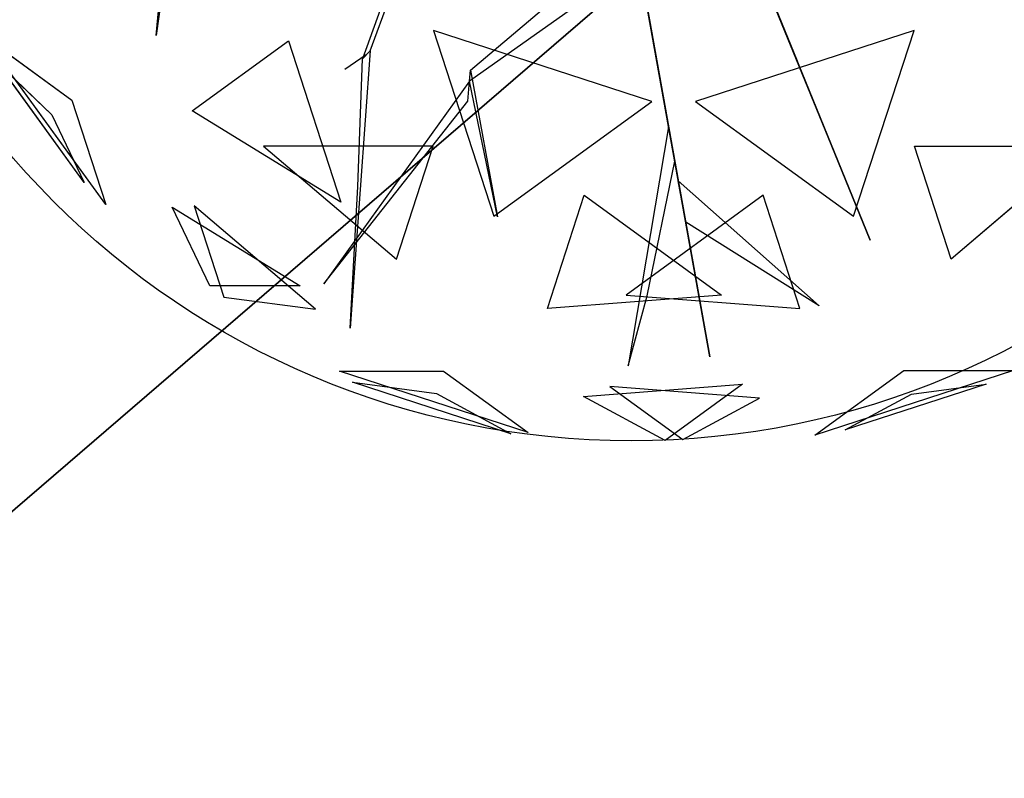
# Model space of a CAD drawing. Extents: x 22936 to 50368, y -4877 to 31080.
# Tile 224 of 256: x 43688 to 43914, y 5499 to 5673. Entities that reach past the tile are written whole.
import ezdxf

# ---------------------------------------------------------------- set-up
doc = ezdxf.new("R2010")
doc.units = 0
doc.layers.get('0').update_dxf_attribs({"linetype": 'CONTINUOUS'})
for name, color, linetype in [('00_TRACE_ARBRE', 3, 'CONTINUOUS'), ('00_TRACE_RDC', 241, 'CONTINUOUS'), ('01_GROS_OEUVRE', 251, 'CONTINUOUS'), ('08_AMENAGEMENTS_EXTERIEURS', 253, 'CONTINUOUS'), ('09_VEGETATION', 134, 'CONTINUOUS')]:
    doc.layers.add(name, color=color, linetype=linetype)

# ---------------------------------------------------------------- blocks, each defined once
blk = doc.blocks.new('TREE_GEOMETRIC_ROUND')
at = {"color": 7}
for p, q in [((-1025.8, -425.7, 3546.1), (-1094.1, -911.7, 4205.1)), ((-1094.1, -911.7, 4205.1), (-1050.3, -449.3, 3561.8)), ((-603.6, -946.7, 2786.3), (-453, -540.8, 2771.6)), ((-478.7, -568.3, 2844.8), (-620.7, -965, 2843.8)), ((-373.5, -991.1, 4105.7), (4, -672.1, 3415.3)), ((176, -1648.4, 3593.2), (2.2, -680.5, 3357.8)), ((2.2, -680.5, 3415.3), (176, -1648.4, 3593.2)), ((-2.2, -751.4, 3415.3), (-375.4, -1016.1, 4074.4)), ((376.1, -970, 4937.4), (292.4, -764.7, 4383)), ((297.1, -776.3, 4325.4), (543.6, -1380.7, 4586.9)), ((297.1, -776.3, 4335.9), (412.5, -1059.2, 5099.5)), ((447.2, -1144.4, 4555.6), (314.5, -818.9, 4398.6)), ((43.2, -1062.8, 5468.4), (-458, -899.9, 5468.4)), ((-458, -899.9, 5468.4), (-319.5, -1326.2, 5178.3)), ((644.2, -899.9, 2392.4), (143.1, -1062.8, 2392.4)), ((505.7, -1326.2, 2682.5), (644.2, -899.9, 2392.4)), ((-1209.6, -1299.5, 3736.8), (-1491.6, -911.3, 3736.8)), ((-1491.6, -911.3, 3736.8), (-1287.6, -1059.6, 3316.1)), ((-1011.6, -1084.4, 4958.5), (-790.9, -924.1, 5283)), ((-790.9, -924.1, 5283), (-670.7, -1294.1, 5031.1)), ((-603.6, -946.7, 2786.3), (-649.3, -1582.9, 2960.6)), ((-620.7, -965, 2843.8), (-603.6, -946.7, 2786.3)), ((-612.1, -955.8, 2796.8), (-661.3, -990, 2796.8)), ((-631.6, -1257.7, 2843.8), (-620.7, -965, 2843.8)), ((412.5, -1059.2, 5099.5), (376.1, -970, 4937.4)), ((-1259, -1249, 4189.8), (-1458.9, -973.9, 4189.8)), ((-1458.9, -973.9, 4189.8), (-1333.8, -1093.2, 4415.9)), ((-375.4, -1016.1, 4074.4), (-373.5, -991.1, 4105.7)), ((-373.5, -991.1, 4105.7), (-311.5, -1327.5, 4806.6)), ((-375.4, -1016.1, 4074.4), (-709.6, -1481.1, 4367.3)), ((-379, -1062, 4126.7), (-375.4, -1016.1, 4074.4)), ((-311.5, -1327.5, 4806.6), (-375.4, -1016.1, 4074.4)), ((-1287.6, -1059.6, 3316.1), (-1209.6, -1299.5, 3736.8)), ((-709.6, -1481.1, 4367.3), (-379, -1062, 4126.7)), ((-319.5, -1326.2, 5178.3), (43.2, -1062.8, 5468.4)), ((143.1, -1062.8, 2392.4), (505.7, -1326.2, 2682.5)), ((-1333.8, -1093.2, 4415.9), (-1259, -1249, 4189.8)), ((-670.7, -1294.1, 5031.1), (-1011.6, -1084.4, 4958.5)), ((81.3, -1121.2, 3462.4), (-11.6, -1669.3, 3357.8)), ((95.4, -1199.5, 3488.5), (81.3, -1121.2, 3462.4)), ((543.6, -1380.7, 4586.9), (447.2, -1144.4, 4555.6)), ((-458.8, -1165.3, 2577.8), (-847.9, -1165.3, 2829.7)), ((-847.9, -1165.3, 2829.7), (-543.2, -1424.8, 2902.3)), ((-543.2, -1424.8, 2902.3), (-458.8, -1165.3, 2577.8)), ((729.4, -1424.8, 4958.5), (645, -1165.3, 5283)), ((645, -1165.3, 5283), (1034.1, -1165.3, 5031.1)), ((1034.1, -1165.3, 5031.1), (729.4, -1424.8, 4958.5)), ((31.8, -1508.5, 3431), (95.4, -1199.5, 3488.5)), ((-649.3, -1582.9, 2960.6), (-631.6, -1257.7, 2843.8)), ((120.5, -1339.5, 3561.8), (103.5, -1244.8, 3546.1)), ((103.5, -1244.8, 3546.1), (427, -1531.1, 4205.1)), ((-196.4, -1537.5, 2902.3), (-112.1, -1278, 2577.8)), ((-112.1, -1278, 2577.8), (202.6, -1506.7, 2829.7)), ((298.3, -1278, 5283), (-16.4, -1506.7, 5031.1)), ((382.6, -1537.5, 4958.5), (298.3, -1278, 5283)), ((-1057.1, -1305.2, 4599.3), (-763.9, -1485.5, 4661.7)), ((-970.7, -1485.5, 4337.8), (-1057.1, -1305.2, 4599.3)), ((-728.6, -1539.4, 3265.8), (-1007, -1302.4, 3199.5)), ((-1007, -1302.4, 3199.5), (-939.1, -1511.3, 3565.9)), ((427, -1531.1, 4205.1), (120.5, -1339.5, 3561.8)), ((-763.9, -1485.5, 4661.7), (-970.7, -1485.5, 4337.8)), ((-939.1, -1511.3, 3565.9), (-728.6, -1539.4, 3265.8)), ((202.6, -1506.7, 2829.7), (-196.4, -1537.5, 2902.3)), ((-16.4, -1506.7, 5031.1), (382.6, -1537.5, 4958.5)), ((-11.6, -1669.3, 3357.8), (31.8, -1508.5, 3431)), ((-241.2, -1821.6, 4186.4), (-673.9, -1681, 4186.4)), ((-673.9, -1681, 4186.4), (-434.7, -1681, 4561.2)), ((-434.7, -1681, 4561.2), (-241.2, -1821.6, 4186.4)), ((416.4, -1827.8, 3736.8), (620.5, -1679.6, 3316.1)), ((872.7, -1679.6, 3736.8), (416.4, -1827.8, 3736.8)), ((620.5, -1679.6, 3316.1), (872.7, -1679.6, 3736.8)), ((-280.9, -1824.6, 3733.7), (-643.6, -1706.8, 3733.7)), ((-643.6, -1706.8, 3733.7), (-451.4, -1732.4, 3459.9)), ((-113.8, -1739.2, 3265.8), (250.8, -1711.1, 3199.5)), ((289.6, -1742.8, 4599.3), (-53.5, -1716.3, 4661.7)), ((-53.5, -1716.3, 4661.7), (113.7, -1837.9, 4337.8)), ((250.8, -1711.1, 3199.5), (73.1, -1840.2, 3565.9)), ((809.5, -1711, 4189.8), (486, -1816, 4189.8)), ((638.1, -1733.9, 4415.9), (809.5, -1711, 4189.8)), ((-451.4, -1732.4, 3459.9), (-280.9, -1824.6, 3733.7)), ((486, -1816, 4189.8), (638.1, -1733.9, 4415.9)), ((73.1, -1840.2, 3565.9), (-113.8, -1739.2, 3265.8)), ((113.7, -1837.9, 4337.8), (289.6, -1742.8, 4599.3))]:
    blk.add_line(p, q, dxfattribs=at)
mesh = blk.add_polyface(dxfattribs=at)
corners = [(-1094.1, -911.7, 4205.1), (-1050.3, -449.3, 3561.8), (-1025.8, -425.7, 3546.1)]
mesh.append_faces([[corners[k] for k in face] for face in [(0, 1, 2)]], dxfattribs={"color": 7})
mesh = blk.add_polyface(dxfattribs=at)
corners = [(2.2, -680.5, 3415.3), (176, -1648.4, 3593.2), (2.2, -680.5, 3357.8)]
mesh.append_faces([[corners[k] for k in face] for face in [(0, 1, 2)]], dxfattribs={"color": 7})
mesh = blk.add_polyface(dxfattribs=at)
corners = [(376.1, -970, 4937.4), (297.1, -776.3, 4335.9), (412.5, -1059.2, 5099.5), (292.4, -764.7, 4383)]
mesh.append_faces([[corners[k] for k in face] for face in [(0, 1, 2), (1, 0, 3)]], dxfattribs={"vtx0": -1, "color": 7})
mesh = blk.add_polyface(dxfattribs=at)
corners = [(447.2, -1144.4, 4555.6), (297.1, -776.3, 4325.4), (543.6, -1380.7, 4586.9), (314.5, -818.9, 4398.6)]
mesh.append_faces([[corners[k] for k in face] for face in [(0, 1, 2), (1, 0, 3)]], dxfattribs={"vtx0": -1, "color": 7})
mesh = blk.add_polyface(dxfattribs=at)
corners = [(43.2, -1062.8, 5468.4), (-458, -899.9, 5468.4), (-319.5, -1326.2, 5178.3)]
mesh.append_faces([[corners[k] for k in face] for face in [(0, 1, 2)]], dxfattribs={"color": 7})
mesh = blk.add_polyface(dxfattribs=at)
corners = [(644.2, -899.9, 2392.4), (143.1, -1062.8, 2392.4), (505.7, -1326.2, 2682.5)]
mesh.append_faces([[corners[k] for k in face] for face in [(0, 1, 2)]], dxfattribs={"color": 7})
mesh = blk.add_polyface(dxfattribs=at)
corners = [(-1491.6, -911.3, 3736.8), (-1287.6, -1059.6, 3316.1), (-1209.6, -1299.5, 3736.8)]
mesh.append_faces([[corners[k] for k in face] for face in [(0, 1, 2)]], dxfattribs={"color": 7})
mesh = blk.add_polyface(dxfattribs=at)
corners = [(-670.7, -1294.1, 5031.1), (-1011.6, -1084.4, 4958.5), (-790.9, -924.1, 5283)]
mesh.append_faces([[corners[k] for k in face] for face in [(0, 1, 2)]], dxfattribs={"color": 7})
mesh = blk.add_polyface(dxfattribs=at)
corners = [(-1458.9, -973.9, 4189.8), (-1333.8, -1093.2, 4415.9), (-1259, -1249, 4189.8)]
mesh.append_faces([[corners[k] for k in face] for face in [(0, 1, 2)]], dxfattribs={"color": 7})
mesh = blk.add_polyface(dxfattribs=at)
corners = [(-373.5, -991.1, 4105.7), (-311.5, -1327.5, 4806.6), (-375.4, -1016.1, 4074.4)]
mesh.append_faces([[corners[k] for k in face] for face in [(0, 1, 2)]], dxfattribs={"color": 7})
mesh = blk.add_polyface(dxfattribs=at)
corners = [(-709.6, -1481.1, 4367.3), (-379, -1062, 4126.7), (-375.4, -1016.1, 4074.4)]
mesh.append_faces([[corners[k] for k in face] for face in [(0, 1, 2)]], dxfattribs={"color": 7})
mesh = blk.add_polyface(dxfattribs=at)
corners = [(-543.2, -1424.8, 2902.3), (-458.8, -1165.3, 2577.8), (-847.9, -1165.3, 2829.7)]
mesh.append_faces([[corners[k] for k in face] for face in [(0, 1, 2)]], dxfattribs={"color": 7})
mesh = blk.add_polyface(dxfattribs=at)
corners = [(645, -1165.3, 5283), (1034.1, -1165.3, 5031.1), (729.4, -1424.8, 4958.5)]
mesh.append_faces([[corners[k] for k in face] for face in [(0, 1, 2)]], dxfattribs={"color": 7})
mesh = blk.add_polyface(dxfattribs=at)
corners = [(103.5, -1244.8, 3546.1), (427, -1531.1, 4205.1), (120.5, -1339.5, 3561.8)]
mesh.append_faces([[corners[k] for k in face] for face in [(0, 1, 2)]], dxfattribs={"color": 7})
mesh = blk.add_polyface(dxfattribs=at)
corners = [(-196.4, -1537.5, 2902.3), (-112.1, -1278, 2577.8), (202.6, -1506.7, 2829.7)]
mesh.append_faces([[corners[k] for k in face] for face in [(0, 1, 2)]], dxfattribs={"color": 7})
mesh = blk.add_polyface(dxfattribs=at)
corners = [(298.3, -1278, 5283), (-16.4, -1506.7, 5031.1), (382.6, -1537.5, 4958.5)]
mesh.append_faces([[corners[k] for k in face] for face in [(0, 1, 2)]], dxfattribs={"color": 7})
mesh = blk.add_polyface(dxfattribs=at)
corners = [(-763.9, -1485.5, 4661.7), (-970.7, -1485.5, 4337.8), (-1057.1, -1305.2, 4599.3)]
mesh.append_faces([[corners[k] for k in face] for face in [(0, 1, 2)]], dxfattribs={"color": 7})
mesh = blk.add_polyface(dxfattribs=at)
corners = [(-939.1, -1511.3, 3565.9), (-728.6, -1539.4, 3265.8), (-1007, -1302.4, 3199.5)]
mesh.append_faces([[corners[k] for k in face] for face in [(0, 1, 2)]], dxfattribs={"color": 7})
mesh = blk.add_polyface(dxfattribs=at)
corners = [(-434.7, -1681, 4561.2), (-241.2, -1821.6, 4186.4), (-673.9, -1681, 4186.4)]
mesh.append_faces([[corners[k] for k in face] for face in [(0, 1, 2)]], dxfattribs={"color": 7})
mesh = blk.add_polyface(dxfattribs=at)
corners = [(872.7, -1679.6, 3736.8), (416.4, -1827.8, 3736.8), (620.5, -1679.6, 3316.1)]
mesh.append_faces([[corners[k] for k in face] for face in [(0, 1, 2)]], dxfattribs={"color": 7})
mesh = blk.add_polyface(dxfattribs=at)
corners = [(-643.6, -1706.8, 3733.7), (-451.4, -1732.4, 3459.9), (-280.9, -1824.6, 3733.7)]
mesh.append_faces([[corners[k] for k in face] for face in [(0, 1, 2)]], dxfattribs={"color": 7})
mesh = blk.add_polyface(dxfattribs=at)
corners = [(73.1, -1840.2, 3565.9), (-113.8, -1739.2, 3265.8), (250.8, -1711.1, 3199.5)]
mesh.append_faces([[corners[k] for k in face] for face in [(0, 1, 2)]], dxfattribs={"color": 7})
mesh = blk.add_polyface(dxfattribs=at)
corners = [(-53.5, -1716.3, 4661.7), (113.7, -1837.9, 4337.8), (289.6, -1742.8, 4599.3)]
mesh.append_faces([[corners[k] for k in face] for face in [(0, 1, 2)]], dxfattribs={"color": 7})
mesh = blk.add_polyface(dxfattribs=at)
corners = [(638.1, -1733.9, 4415.9), (809.5, -1711, 4189.8), (486, -1816, 4189.8)]
mesh.append_faces([[corners[k] for k in face] for face in [(0, 1, 2)]], dxfattribs={"color": 7})
blk = doc.blocks.new('ARBRE_SIMPLE')
blk.add_circle((0, 0), 250)
blk = doc.blocks.new('GROUPER_1')
at = {"layer": '00_TRACE_ARBRE', "xscale": 0.75, "yscale": 0.75, "zscale": 0.75, "rotation": 10.53798942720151}
blk.add_blockref('ARBRE_SIMPLE', (2214.64, 6374.96), dxfattribs=at)
blk = doc.blocks.new('GROUPER_2')
at = {"layer": '00_TRACE_RDC'}
blk.add_blockref('GROUPER_1', (12098.99, 4265.72), dxfattribs=at)
blk = doc.blocks.new('GROUPER_102')
at = {"layer": '08_AMENAGEMENTS_EXTERIEURS'}
mesh = blk.add_polyface(dxfattribs=at)
corners = [(2903.51, 712.11), (2075.87, 0), (2075.87, 587.47), (3042.48, 0), (3125.84, 489), (4882.18, 712.11), (4077.87, 489), (4882.18, 0), (4077.87, 0)]
mesh.append_faces([[corners[k] for k in face] for face in [(0, 1, 2), (6, 7, 8)]], dxfattribs={"vtx0": -1})
mesh.append_faces([[corners[k] for k in face] for face in [(1, 0, 3), (3, 0, 4), (4, 5, 6), (7, 6, 5)]], dxfattribs={"vtx0": -1, "vtx1": -1})
mesh.append_faces([[corners[k] for k in face] for face in [(4, 0, 5)]], dxfattribs={"vtx0": -1, "vtx2": -1})
blk = doc.blocks.new('GROUPER_122')
at = {"layer": '08_AMENAGEMENTS_EXTERIEURS'}
mesh = blk.add_polyface(dxfattribs=at)
corners = [(4865.77, 2632.41), (4440.58, 2433.55), (4420.06, 2562.46), (4529.79, 1059.49), (4741, 1059.49), (5029.79, 1059.49), (4894.7, 2450.68), (5779.35, 2591.51), (6882.55, 501.38), (5029.79, 501.38), (5988.63, 801.38), (6907.61, 801.38), (7602.54, 0), (6819.83, 133.42), (7715.66, 663.64), (3404.37, 2268.59), (164, 668.17), (0, 1757.09), (2762.33, 1059.49)]
mesh.append_faces([[corners[k] for k in face] for face in [(0, 1, 2), (5, 8, 9), (8, 12, 13), (12, 11, 14), (15, 16, 17)]], dxfattribs={"vtx0": -1})
mesh.append_faces([[corners[k] for k in face] for face in [(3, 0, 4), (4, 0, 5), (10, 5, 7), (16, 15, 18), (18, 15, 3)]], dxfattribs={"vtx0": -1, "vtx1": -1})
mesh.append_faces([[corners[k] for k in face] for face in [(1, 0, 3), (8, 5, 10), (12, 8, 11)]], dxfattribs={"vtx0": -1, "vtx1": -1, "vtx2": -1})
mesh.append_faces([[corners[k] for k in face] for face in [(5, 0, 6), (5, 6, 7), (8, 10, 11), (3, 15, 1)]], dxfattribs={"vtx0": -1, "vtx2": -1})
blk = doc.blocks.new('GROUPER_6')
at = {"layer": '01_GROS_OEUVRE'}
mesh = blk.add_polyface(dxfattribs=at)
corners = [(2199.54, 1580.39), (1222.93, 1560.39), (1222.93, 1580.39), (1286.13, 353.81), (1467.93, 353.81), (1467.93, 333.81), (1587.93, 353.81), (2284.7, 353.81), (2282.89, 2069.39), (2448.93, 2069.39), (2284.7, 333.81), (2340.52, 333.81), (2365.4, 447.96), (2432.74, 467.96), (2596.74, 467.96), (3234.93, 2069.39), (2596.74, 447.96), (2622.93, 447.96), (2622.93, 333.81), (2657.93, 353.81), (2657.93, 333.81), (2969.93, 930.81), (2877.93, 353.81), (3234.93, 1580.39), (3366.84, 930.81), (3828.02, 1580.39), (3808.02, 1040.81), (3828.02, 1035.81), (3808.02, 1035.81), (3828.02, 785.81), (3808.02, 780.81), (3808.02, 785.81), (3828.02, 333.81), (2877.93, 333.81), (2969.93, 780.81), (2432.74, 447.96), (1587.93, 333.81), (983.77, 1545.88), (880.44, 353.81), (777.17, 333.81), (1062.24, 353.81), (987.09, 1565.39), (989.65, 1580.39), (1113.93, 1580.39), (1062.24, 333.81), (1113.93, 1560.39), (1286.13, 333.81), (880.44, 333.81)]
mesh.append_faces([[corners[k] for k in face] for face in [(0, 1, 2), (18, 19, 20), (29, 30, 31), (22, 32, 33)]], dxfattribs={"vtx0": -1})
mesh.append_faces([[corners[k] for k in face] for face in [(3, 0, 4), (4, 0, 5), (6, 0, 7), (7, 9, 10), (10, 9, 11), (11, 9, 12), (13, 9, 14), (14, 15, 16), (16, 15, 17), (17, 15, 18), (19, 21, 22), (24, 25, 26), (34, 22, 21), (32, 30, 29), (37, 38, 39), (38, 37, 40), (40, 43, 44), (44, 45, 46), (46, 1, 3)]], dxfattribs={"vtx0": -1, "vtx1": -1})
mesh.append_faces([[corners[k] for k in face] for face in [(1, 0, 3), (5, 0, 6), (12, 9, 13), (18, 15, 19), (19, 15, 21), (32, 22, 34)]], dxfattribs={"vtx0": -1, "vtx1": -1, "vtx2": -1})
mesh.append_faces([[corners[k] for k in face] for face in [(7, 0, 8), (7, 8, 9), (14, 9, 15), (21, 15, 23), (23, 24, 21), (24, 23, 25), (26, 25, 27), (32, 34, 30), (40, 37, 41), (40, 41, 42), (40, 42, 43), (44, 43, 45), (46, 45, 1)]], dxfattribs={"vtx0": -1, "vtx2": -1})
mesh.append_faces([[corners[k] for k in face] for face in [(35, 12, 13), (36, 5, 6), (47, 39, 38)]], dxfattribs={"vtx1": -1})
mesh.append_faces([[corners[k] for k in face] for face in [(27, 28, 26)]], dxfattribs={"vtx2": -1})

msp = doc.modelspace()

# ---------------------------------------------------------------- block references
at = {"layer": '00_TRACE_RDC'}
msp.add_blockref('GROUPER_2', (29515.15, -4876.93), dxfattribs=at)
at = {"layer": '01_GROS_OEUVRE', "color": 251}
msp.add_blockref('GROUPER_6', (42373.17, 3910.33), dxfattribs=at)
at = {"layer": '08_AMENAGEMENTS_EXTERIEURS', "color": 9}
msp.add_blockref('GROUPER_122', (41671.41, 5143.34), dxfattribs=at)
at = {"layer": '08_AMENAGEMENTS_EXTERIEURS', "color": 54}
msp.add_blockref('GROUPER_102', (41530.23, 5490.71), dxfattribs=at)
at = {"layer": '09_VEGETATION', "xscale": 0.1, "yscale": 0.1, "zscale": 0.1}
msp.add_blockref('TREE_GEOMETRIC_ROUND', (43829.19, 5760.36), dxfattribs=at)

doc.saveas('drawing.dxf')
